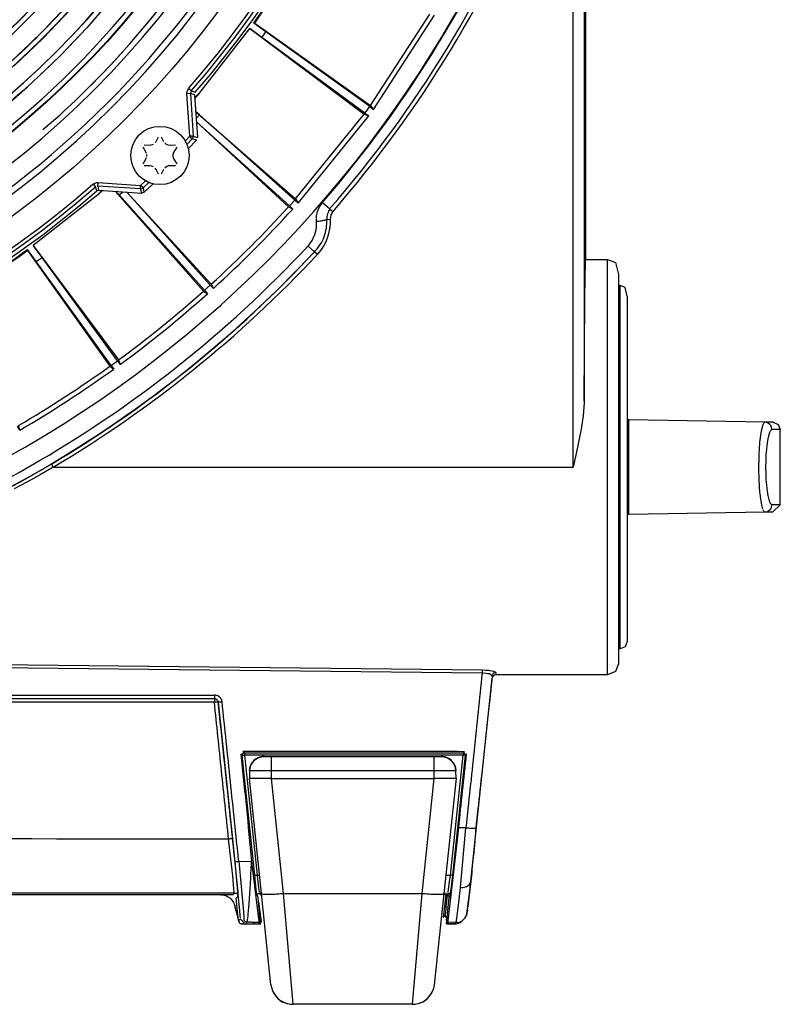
# Model space of a CAD drawing. Header units: millimetres. Extents: x -1049 to -568, y -149 to 570.
# Tile 26 of 44: x -708 to -604, y -149 to -14. Entities that reach past the tile are written whole.
import ezdxf

# ---------------------------------------------------------------- set-up
doc = ezdxf.new("R2010")
doc.units = ezdxf.units.MM

# ---------------------------------------------------------------- blocks, each defined once
blk = doc.blocks.new('Rueckteil__1', base_point=(-945.24, -137.84))
at = {"color": 7, "linetype": 'Continuous'}
for p, q in [((-680.59, -133.97), (-680.11, -134.03)), ((-680.11, -134.03), (-679.82, -134.12)), ((-679.82, -134.12), (-679.65, -134.2)), ((-679.65, -134.2), (-679.36, -134.39)), ((-679.36, -134.39), (-679.17, -134.56)), ((-679.17, -134.56), (-678.82, -135.03)), ((-678.82, -135.03), (-678.74, -135.21)), ((-675.39, -134.92), (-675.04, -137.66)), ((-649.71, -133.98), (-650.06, -137.07)), ((-646.7, -136.06), (-646.53, -134.46)), ((-678.74, -135.21), (-678.65, -135.47)), ((-678.16, -137.37), (-678.65, -135.47)), ((-646.7, -136.06), (-646.8, -136.47)), ((-675.09, -137.84), (-675.04, -137.66)), ((-649.71, -137.41), (-649.56, -137.41))]:
    blk.add_line(p, q, dxfattribs=at)
at = {"color": 1, "linetype": 'Continuous'}
for p, q in [((-649.63, -135.61), (-649.46, -134)), ((-649.74, -136.61), (-649.66, -135.94)), ((-649.66, -135.94), (-649.63, -135.61)), ((-649.63, -135.61), (-649.33, -135.64)), ((-650.06, -137.07), (-649.76, -136.81)), ((-649.76, -136.81), (-649.74, -136.61)), ((-649.47, -137.14), (-649.71, -137.41))]:
    blk.add_line(p, q, dxfattribs=at)
blk.add_spline([(-649.76, -136.81), (-649.76, -136.82), (-649.74, -136.92), (-649.7, -137.02), (-649.59, -137.08), (-649.48, -137.13), (-649.47, -137.14)], degree=3, dxfattribs=at)
blk = doc.blocks.new('Rueckteil-kpl___2', base_point=(-945.24, -137.84))
blk.add_blockref('Rueckteil__1', (-945.24, -137.84))
blk = doc.blocks.new('Blechschraube_ISO14585-ST4_2x16_2__3', base_point=(-692.94, -36.52))
at = {"color": 7, "linetype": 'Continuous'}
for p, q in [((-690.14, -31.08), (-689.84, -30.97)), ((-689.58, -30.76), (-689.46, -30.58)), ((-689.46, -30.58), (-689.12, -29.95)), ((-688.77, -29.95), (-688.43, -30.58)), ((-688.27, -30.8), (-688.09, -30.95)), ((-688.09, -30.95), (-687.83, -31.06)), ((-687.83, -31.06), (-687.55, -31.11)), ((-690.82, -32.1), (-691.25, -31.39)), ((-691.08, -31.08), (-690.34, -31.11)), ((-690.77, -32.25), (-690.82, -32.1)), ((-690.73, -32.52), (-690.74, -32.38)), ((-690.34, -31.11), (-690.14, -31.08)), ((-687.55, -31.11), (-686.81, -31.08)), ((-687.12, -32.25), (-687.15, -32.38)), ((-687.15, -32.38), (-687.15, -32.66)), ((-687.07, -32.1), (-687.12, -32.25)), ((-686.63, -31.39), (-687.07, -32.1)), ((-691.25, -33.65), (-690.88, -33.04)), ((-690.88, -33.04), (-690.77, -32.79)), ((-690.74, -32.66), (-690.73, -32.52)), ((-687.15, -32.66), (-687.12, -32.79)), ((-687.12, -32.79), (-687.01, -33.04)), ((-687.01, -33.04), (-686.63, -33.65)), ((-690.34, -33.93), (-691.08, -33.96)), ((-690.06, -33.97), (-690.34, -33.93)), ((-689.84, -34.07), (-690.06, -33.97)), ((-689.46, -34.46), (-689.58, -34.28)), ((-689.12, -35.09), (-689.46, -34.46)), ((-688.43, -34.46), (-688.77, -35.09)), ((-687.98, -34.03), (-688.27, -34.24)), ((-687.79, -33.96), (-687.98, -34.03)), ((-687.55, -33.93), (-687.79, -33.96)), ((-686.81, -33.96), (-687.55, -33.93))]:
    blk.add_line(p, q, dxfattribs=at)
blk.add_circle((-688.94, -32.52), 4, dxfattribs=at)
blk = doc.blocks.new('Stufenlinse__6', base_point=(-924.48, -70.98))
at = {"color": 1, "linetype": 'Continuous'}
for p, q in [((-701.22, -12.51), (-705, -16.47)), ((-697.33, -13.17), (-698.09, -14.02)), ((-698.09, -14.02), (-698.98, -15)), ((-699.87, -15.97), (-700.78, -16.94)), ((-698.98, -15), (-699.87, -15.97)), ((-705, -16.47), (-708.96, -20.24)), ((-700.78, -16.94), (-701.7, -17.89)), ((-702.64, -18.83), (-703.58, -19.76)), ((-701.7, -17.89), (-702.64, -18.83)), ((-703.58, -19.76), (-704.59, -20.74)), ((-705.49, -21.59), (-706.46, -22.49)), ((-704.59, -20.74), (-705.49, -21.59)), ((-706.46, -22.49), (-707.82, -23.71)), ((-707.82, -23.71), (-709.06, -24.8)), ((-685.24, -23.86), (-685.12, -23.5)), ((-685.24, -24.06), (-685.24, -23.86)), ((-684.75, -24.02), (-685.24, -24.06)), ((-684.85, -29.88), (-685.24, -24.06)), ((-685.12, -23.5), (-685, -23.34)), ((-684.63, -23.67), (-685, -23.34)), ((-684.63, -23.67), (-684.75, -24.02)), ((-684.75, -24.02), (-684.35, -29.85)), ((-684.19, -24.21), (-684.75, -24.02)), ((-684.63, -23.67), (-684.08, -23.85)), ((-705.02, -28.97), (-702.63, -26.93)), ((-685.47, -30.55), (-684.85, -29.88)), ((-684.49, -30.22), (-685.24, -31.02)), ((-684.35, -29.85), (-684.85, -29.88)), ((-684.49, -30.22), (-684.85, -29.88)), ((-683.93, -30.42), (-684.49, -30.22)), ((-684.35, -29.85), (-683.79, -30.05)), ((-698.12, -36.46), (-697.96, -36.35)), ((-698.12, -36.46), (-697.8, -36.83)), ((-697.96, -36.35), (-697.6, -36.22)), ((-697.6, -36.22), (-697.41, -36.22)), ((-697.44, -36.71), (-697.41, -36.22)), ((-697.41, -36.22), (-691.58, -36.62)), ((-691.58, -36.62), (-690.91, -35.99)), ((-690.35, -36.13), (-691.25, -36.98)), ((-697.61, -37.39), (-697.8, -36.83)), ((-697.44, -36.71), (-697.35, -37.27)), ((-691.62, -37.11), (-697.44, -36.71)), ((-691.62, -37.11), (-691.58, -36.62)), ((-691.42, -37.67), (-691.62, -37.11)), ((-691.25, -36.98), (-691.58, -36.62)), ((-691.25, -36.98), (-691.13, -37.6))]:
    blk.add_line(p, q, dxfattribs=at)
at = {"color": 7, "linetype": 'Continuous'}
for p, q in [((-684.19, -24.21), (-683.79, -30.05)), ((-683.93, -30.42), (-685.06, -31.62)), ((-691.13, -37.6), (-689.85, -36.41)), ((-697.35, -37.27), (-697.61, -37.39)), ((-697.35, -37.27), (-691.42, -37.67)), ((-691.13, -37.6), (-691.42, -37.67))]:
    blk.add_line(p, q, dxfattribs=at)
blk.add_circle((-787.48, 66.02), 132.47, dxfattribs=at)
at = {"color": 1, "linetype": 'Continuous'}
for radius in [123.33, 123.26, 116.58, 113.3, 113.3, 112.63, 112.6, 109.9, 109.32, 109.29, 106.62, 106.56, 105.98, 102.66, 96.6, 96.54, 93.26, 93.2, 89.92, 86.58, 86.52, 83.18]:
    blk.add_circle((-787.48, 66.02), radius, dxfattribs=at)
for centre, radius, start, end in [((-787.48, 66.02), 130.01, 315, 135), ((-787.48, 66.02), 130.01, 315, 135), ((-787.48, 66.02), 129.16, 45, 225), ((-787.48, 66.02), 129.16, 45, 225), ((-787.48, 66.02), 126.6, 315, 135), ((-787.48, 66.02), 126.6, 315, 135), ((-787.46, 65.99), 119.95, 315, 135), ((-787.48, 66.02), 119.23, 315, 135), ((-787.48, 66.02), 125.85, 315, 68.4783), ((-787.48, 66.02), 115.91, 253.209, 128.2836), ((-787.48, 66.02), 99.35, 266.4286, 70.7143), ((-787.48, 66.02), 92.76, 227.9032, 152.7049), ((-787.48, 66.02), 92.73, 270.7377, 83.3607), ((-787.48, 66.02), 130.01, 135, 315), ((-787.48, 66.02), 130.01, 135, 315), ((-787.48, 66.02), 129.16, 225, 45), ((-787.48, 66.02), 129.16, 225, 45), ((-787.48, 66.02), 126.6, 135, 315), ((-787.48, 66.02), 126.6, 135, 315), ((-787.48, 66.02), 135.96, 318.9116, 41.0884), ((-787.48, 66.02), 136.46, 318.9116, 41.0884), ((-787.48, 66.02), 122.57, 225, 45), ((-787.48, 66.02), 122.57, 225, 45), ((-787.46, 65.99), 119.95, 135, 315), ((-787.48, 66.02), 119.23, 135, 315), ((-787.48, 66.04), 119.24, 314.9922, 44.9922), ((-787.48, 66.02), 83.18, 225, 183.8135), ((-787.48, 66.02), 99.38, 135, 33.75), ((-787.48, 66.02), 82.82, 225, 45), ((-787.48, 66.02), 82.82, 225, 45), ((-787.47, 66.05), 125.87, 314.9869, 14.1298), ((-787.48, 66.02), 86.13, 267, 339), ((-787.48, 66.02), 115.95, 315, 319.0299), ((-787.48, 66.02), 115.95, 312.3134, 315), ((-787.5, 66.02), 119.24, 225.0078, 315.0078), ((-787.48, 66.02), 125.85, 312.3914, 315), ((-787.48, 66.02), 125.85, 312.3914, 315), ((-787.48, 66.02), 135.96, 228.9116, 311.0884), ((-787.48, 66.02), 136.46, 228.9116, 311.0884)]:
    blk.add_arc(centre, radius, start, end, dxfattribs=at)
at = {"color": 7, "linetype": 'Continuous'}
for start, end in [(319.0057, 40.9943), (229.0057, 310.9943)]:
    blk.add_arc((-787.48, 66.02), 137, start, end, dxfattribs=at)
at = {"color": 1, "linetype": 'Continuous'}
for points in [[(-684.49, -30.22), (-684.48, -30.2), (-684.42, -30.1), (-684.36, -29.93), (-684.35, -29.85)], [(-691.62, -37.11), (-691.53, -37.1), (-691.36, -37.04), (-691.26, -36.99), (-691.25, -36.98)]]:
    blk.add_spline(points, degree=3, dxfattribs=at)
blk = doc.blocks.new('Kalibbriereinheit__7', base_point=(-924.48, -70.98))
blk.add_blockref('Stufenlinse__6', (-924.48, -70.98))
blk = doc.blocks.new('Elektronikeinheit_kpl___8', base_point=(-924.48, -70.98))
blk.add_blockref('Kalibbriereinheit__7', (-924.48, -70.98))
blk = doc.blocks.new('Fuss_1__12', base_point=(-676.66, -148.98))
at = {"color": 7, "linetype": 'Continuous'}
for p, q in [((-676.26, -115.81), (-676.49, -116.22)), ((-676.49, -116.22), (-676.26, -115.81)), ((-676.26, -115.81), (-675.78, -115.33)), ((-675.78, -115.33), (-676.08, -115.59)), ((-675.78, -115.33), (-675.4, -115.13)), ((-675.27, -115.08), (-675.55, -115.2)), ((-675.27, -115.08), (-675.55, -115.2)), ((-675.4, -115.13), (-675.01, -115.02)), ((-675.01, -115.02), (-675.27, -115.08)), ((-674.65, -114.98), (-675.01, -115.02)), ((-675.01, -115.02), (-674.65, -114.98)), ((-674.65, -114.98), (-673.68, -114.98)), ((-673.68, -114.98), (-651.28, -114.98)), ((-651.28, -114.98), (-650.31, -114.98)), ((-650.31, -114.98), (-649.97, -115.01)), ((-650.31, -114.98), (-649.97, -115.01)), ((-649.97, -115.01), (-649.58, -115.12)), ((-649.97, -115.01), (-649.58, -115.12)), ((-649.4, -115.2), (-649.58, -115.12)), ((-649.58, -115.12), (-649.4, -115.2)), ((-649.58, -115.12), (-649.18, -115.33)), ((-649.18, -115.33), (-648.88, -115.59)), ((-649.18, -115.33), (-648.69, -115.81)), ((-648.69, -115.81), (-648.46, -116.22)), ((-648.69, -115.81), (-648.46, -116.22)), ((-676.65, -116.95), (-676.66, -117.98)), ((-676.61, -116.59), (-676.65, -116.95)), ((-676.65, -116.95), (-676.61, -116.59)), ((-676.61, -116.59), (-676.49, -116.22)), ((-676.57, -116.44), (-676.61, -116.59)), ((-648.46, -116.22), (-648.36, -116.56)), ((-648.36, -116.56), (-648.31, -116.95)), ((-648.36, -116.56), (-648.31, -116.95)), ((-648.29, -117.98), (-648.31, -116.95)), ((-675.01, -133.76), (-676.66, -117.98)), ((-673.68, -117.98), (-651.28, -117.98)), ((-648.29, -117.98), (-649.95, -133.76)), ((-673.69, -146.3), (-675.01, -133.76)), ((-649.95, -133.76), (-651.27, -146.3)), ((-673.43, -147.24), (-673.23, -147.6)), ((-673.43, -147.24), (-673.32, -147.45)), ((-651.73, -147.6), (-651.53, -147.24)), ((-673.23, -147.6), (-673.03, -147.88)), ((-673.03, -147.88), (-672.43, -148.44)), ((-672.43, -148.44), (-672.05, -148.67)), ((-652.91, -148.67), (-652.56, -148.46)), ((-652.56, -148.46), (-652.21, -148.18)), ((-652.21, -148.18), (-651.97, -147.92)), ((-651.97, -147.92), (-651.73, -147.6)), ((-672.05, -148.67), (-671.74, -148.8)), ((-654.25, -148.98), (-670.7, -148.98)), ((-653.21, -148.8), (-652.91, -148.67))]:
    blk.add_line(p, q, dxfattribs=at)
at = {"color": 1, "linetype": 'Continuous'}
for p, q in [((-673.68, -116.95), (-676.65, -116.95)), ((-673.68, -116.95), (-673.68, -117.98)), ((-651.28, -116.95), (-673.68, -116.95)), ((-648.31, -116.95), (-651.28, -116.95)), ((-651.28, -117.98), (-651.28, -116.95)), ((-676.44, -117.98), (-676.66, -117.98)), ((-675.79, -117.98), (-676.44, -117.98)), ((-674.82, -117.98), (-675.79, -117.98)), ((-673.68, -117.98), (-674.82, -117.98)), ((-673.68, -117.98), (-672.02, -133.76)), ((-652.94, -133.76), (-651.28, -117.98)), ((-650.14, -117.98), (-651.28, -117.98)), ((-649.17, -117.98), (-650.14, -117.98)), ((-648.52, -117.98), (-649.17, -117.98)), ((-648.29, -117.98), (-648.52, -117.98)), ((-672.02, -133.76), (-670.7, -148.98)), ((-672.02, -133.76), (-652.94, -133.76)), ((-654.25, -148.98), (-652.94, -133.76))]:
    blk.add_line(p, q, dxfattribs=at)
at = {"color": 7, "linetype": 'Continuous'}
for centre, radius, start, end in [((-674.65, -116.98), 2, 90, 179), ((-674.65, -116.98), 2, 144.005, 179.0524), ((-674.65, -116.98), 2, 124.4893, 135.7772), ((-674.65, -116.99), 2, 89.8937, 116.8471), ((-650.31, -116.99), 2, 63.1529, 90.1064), ((-650.31, -116.98), 2, 1, 90), ((-650.31, -116.98), 2, 44.2228, 55.5107), ((-650.31, -116.98), 2, 0.9474, 35.9947), ((-670.7, -145.98), 3, 186.0004, 204.8506), ((-670.7, -145.98), 3, 204.8498, 249.7154), ((-654.25, -145.98), 3, 290.2846, 335.1502), ((-654.25, -145.98), 3, 335.1495, 353.9997), ((-670.7, -145.98), 3, 249.7161, 270.0004), ((-654.25, -145.98), 3, 269.9996, 290.2839)]:
    blk.add_arc(centre, radius, start, end, dxfattribs=at)
at = {"color": 1, "linetype": 'Continuous'}
for points in [[(-673.68, -114.98), (-673.68, -115.01), (-673.68, -115.2), (-673.68, -115.55), (-673.68, -115.96), (-673.68, -116.44), (-673.68, -116.95)], [(-651.28, -116.95), (-651.28, -116.44), (-651.28, -115.96), (-651.28, -115.55), (-651.28, -115.2), (-651.28, -115.01), (-651.28, -114.98)], [(-675.01, -133.76), (-674.9, -133.81), (-674.6, -133.87), (-674.12, -133.89), (-673.5, -133.87), (-672.79, -133.83), (-672.02, -133.76)], [(-652.94, -133.76), (-652.17, -133.83), (-651.45, -133.87), (-650.84, -133.89), (-650.36, -133.87), (-650.06, -133.81), (-649.95, -133.76)]]:
    blk.add_spline(points, degree=3, dxfattribs=at)
blk = doc.blocks.new('Fuss_2__13', base_point=(-673.63, -148.98))
at = {"color": 7, "linetype": 'Continuous'}
for p, q in [((-651.5, -147.18), (-651.43, -147)), ((-672.08, -148.65), (-672.25, -148.55)), ((-652.64, -148.51), (-652.25, -148.21)), ((-651.64, -147.45), (-651.56, -147.31)), ((-671.89, -148.74), (-672.08, -148.65)), ((-653.25, -148.81), (-653.07, -148.74))]:
    blk.add_line(p, q, dxfattribs=at)
for centre, start, end in [((-670.7, -145.98), 192.901, 195.654), ((-654.25, -145.98), 336.5234, 340.204), ((-670.7, -145.98), 256.202, 263.101), ((-654.25, -145.98), 270.002, 276.901)]:
    blk.add_arc(centre, 3, start, end, dxfattribs=at)
at = {"color": 1, "linetype": 'Continuous'}
for centre, start, end in [((-670.7, -145.98), 206.3056, 211.3058), ((-670.7, -145.98), 238.9507, 246.8011), ((-654.25, -145.98), 302.5994, 312.0001), ((-654.25, -145.98), 330.8033, 333.6981), ((-654.25, -145.98), 289.5618, 293.1951)]:
    blk.add_arc(centre, 3, start, end, dxfattribs=at)
blk = doc.blocks.new('Frontteil__14', base_point=(-954.1, -137.98))
at = {"color": 7, "linetype": 'Continuous'}
for p, q in [((-630.48, -46.78), (-630.48, 12.38)), ((-630.53, -47.41), (-630.5, -46.93)), ((-630.5, -46.93), (-630.48, -46.78)), ((-630.48, -46.78), (-627.48, -46.78)), ((-627.48, -46.78), (-626.42, -47.22)), ((-626.42, -47.22), (-625.98, -48.87)), ((-630.58, -49.19), (-630.53, -47.41)), ((-630.62, -52.14), (-630.58, -49.19)), ((-625.98, -48.87), (-625.98, -72.46)), ((-630.71, -66.2), (-630.62, -52.14)), ((-630.72, -66.48), (-630.85, -68.24)), ((-630.71, -66.2), (-630.72, -66.48)), ((-630.85, -68.24), (-631.16, -70.35)), ((-631.23, -70.72), (-631.55, -72.31)), ((-631.16, -70.35), (-631.23, -70.72)), ((-631.65, -72.78), (-632.21, -75.28)), ((-631.55, -72.31), (-631.65, -72.78)), ((-625.98, -72.46), (-625.98, -102.28)), ((-625.98, -102.28), (-626.42, -103.34)), ((-627.48, -103.78), (-642.84, -103.76)), ((-626.42, -103.34), (-627.48, -103.78)), ((-646.26, -132.11), (-643.33, -104.23)), ((-648.32, -128.43), (-647.92, -124.76)), ((-676.37, -129.38), (-675.54, -136.14)), ((-649.12, -135.56), (-648.32, -128.43)), ((-646.26, -132.11), (-646.63, -135.21)), ((-678.95, -133.98), (-896.01, -133.98)), ((-678.13, -137.54), (-678.45, -134.43)), ((-675.4, -134.81), (-675.45, -134.32)), ((-675.14, -137.98), (-675.4, -134.81)), ((-674.98, -133.98), (-675.15, -133.98)), ((-649.53, -133.98), (-649.98, -133.98)), ((-649.62, -137.94), (-649.24, -134.32)), ((-675.54, -136.14), (-675.4, -137.25)), ((-649.32, -137.18), (-649.12, -135.56)), ((-646.79, -136.42), (-646.87, -136.78)), ((-646.75, -136.23), (-646.79, -136.42)), ((-646.63, -135.21), (-646.74, -136.09)), ((-675.33, -137.75), (-676.03, -137.75)), ((-675.4, -137.25), (-675.33, -137.75)), ((-675.14, -137.98), (-675.33, -137.75)), ((-649.62, -137.94), (-649.42, -137.76)), ((-649.42, -137.76), (-649.37, -137.53)), ((-649.37, -137.53), (-649.32, -137.18)), ((-647.5, -137.57), (-647.28, -137.37)), ((-647.5, -137.57), (-647.28, -137.37)), ((-647.03, -137.1), (-647.28, -137.37)), ((-646.95, -136.93), (-647.03, -137.1)), ((-677.04, -137.98), (-677.63, -137.98)), ((-676.1, -137.98), (-677.04, -137.98)), ((-675.14, -137.98), (-676.1, -137.98)), ((-648.51, -137.96), (-649.62, -137.94))]:
    blk.add_line(p, q, dxfattribs=at)
at = {"color": 1, "linetype": 'Continuous'}
for p, q in [((-632.21, -75.28), (-632.21, 12.02)), ((-630.71, 12.12), (-630.71, -66.2)), ((-667.04, -39.56), (-666.64, -39)), ((-665.65, -39.86), (-666.64, -39)), ((-667.45, -40.86), (-667.31, -40.19)), ((-667.31, -40.19), (-667.04, -39.56)), ((-665.65, -39.86), (-665.18, -40.19)), ((-667.45, -41.55), (-667.45, -40.86)), ((-667.44, -42.11), (-667.45, -41.55)), ((-666.04, -41.28), (-665.54, -41.25)), ((-667.67, -43.38), (-667.46, -42.47)), ((-667.46, -42.47), (-667.44, -42.11)), ((-668.6, -44.94), (-668.05, -44.2)), ((-668.05, -44.2), (-667.67, -43.38)), ((-667.73, -45.75), (-668.6, -44.94)), ((-667.73, -45.75), (-667.28, -46.04)), ((-627.48, -72.31), (-627.48, -46.78)), ((-627.48, -103.78), (-627.48, -72.31)), ((-706.25, -76.26), (-704.43, -75.21)), ((-703.57, -75.28), (-705.39, -76.33)), ((-704.43, -75.21), (-703.83, -74.85)), ((-703.83, -74.85), (-703.57, -75.28)), ((-703.57, -75.28), (-632.21, -75.28)), ((-708.07, -77.29), (-706.25, -76.26)), ((-705.39, -76.33), (-707.22, -77.35)), ((-709.29, -77.96), (-708.07, -77.29)), ((-707.22, -77.35), (-708.92, -78.27)), ((-644.72, -103.56), (-727.48, -102.65)), ((-718.29, -102.28), (-644.69, -103.1)), ((-644.17, -103.58), (-644.72, -103.56)), ((-644.69, -103.1), (-644.14, -103.12)), ((-643.92, -103.62), (-644.17, -103.58)), ((-644.14, -103.12), (-643.97, -103.14)), ((-643.97, -103.14), (-643.8, -103.16)), ((-643.71, -103.66), (-643.92, -103.62)), ((-643.8, -103.16), (-643.64, -103.18)), ((-643.55, -103.72), (-643.71, -103.66)), ((-643.64, -103.18), (-643.14, -103.29)), ((-643.33, -103.91), (-643.55, -103.72)), ((-643.14, -103.29), (-642.97, -103.35)), ((-642.84, -103.47), (-642.84, -103.6)), ((-642.84, -103.6), (-642.84, -103.76)), ((-681.46, -107.54), (-751.86, -107.54)), ((-751.85, -107.07), (-681.42, -107.04)), ((-681.42, -107.04), (-681.28, -107.09)), ((-680.98, -107.36), (-680.94, -107.52)), ((-680.94, -107.52), (-678.98, -126.29)), ((-677.64, -114.81), (-677.84, -114.64)), ((-677.64, -114.81), (-677.34, -114.78)), ((-675.91, -131.28), (-677.64, -114.81)), ((-677.54, -114.3), (-677.34, -114.48)), ((-677.34, -114.48), (-677.34, -114.78)), ((-677.34, -114.48), (-647.33, -114.48)), ((-677.34, -114.78), (-675.61, -131.25)), ((-647.33, -114.78), (-677.34, -114.78)), ((-649.07, -131.25), (-647.33, -114.78)), ((-647.03, -114.81), (-648.77, -131.28)), ((-647.33, -114.48), (-647.15, -114.32)), ((-647.33, -114.48), (-647.33, -114.78)), ((-647.03, -114.81), (-647.33, -114.78)), ((-646.85, -114.65), (-647.03, -114.81)), ((-647.7, -132.96), (-646.93, -124.76)), ((-678.95, -131.34), (-679.5, -126.31)), ((-678.98, -126.29), (-678.42, -131.87)), ((-678.26, -133.56), (-678.63, -129.38)), ((-678.12, -129.36), (-676.37, -129.38)), ((-678.12, -129.36), (-677.47, -136.29)), ((-678.77, -133.15), (-678.95, -131.34)), ((-678.42, -131.87), (-678.26, -133.56)), ((-675.91, -131.28), (-675.61, -131.25)), ((-675.8, -132.33), (-675.91, -131.28)), ((-675.66, -133.61), (-675.8, -132.33)), ((-675.61, -131.25), (-675.4, -133)), ((-675.61, -131.25), (-675.27, -131.25)), ((-649.69, -131.25), (-649.07, -131.25)), ((-649.36, -133.54), (-649.19, -132.2)), ((-649.19, -132.2), (-649.07, -131.25)), ((-648.77, -131.28), (-649.07, -131.25)), ((-648.77, -131.28), (-648.99, -133.24)), ((-678.95, -133.98), (-678.72, -133.73)), ((-678.73, -133.58), (-678.77, -133.15)), ((-677.96, -136.09), (-678.26, -133.56)), ((-678.26, -133.56), (-678.25, -133.78)), ((-675.61, -133.96), (-675.66, -133.61)), ((-675.4, -133), (-675.33, -133.55)), ((-648.99, -133.24), (-649.15, -133.87)), ((-647.87, -134.61), (-647.7, -132.96)), ((-678.23, -134.18), (-678.45, -134.43)), ((-678.25, -133.78), (-678.23, -134.02)), ((-675.45, -134.32), (-675.61, -133.96)), ((-675.3, -133.75), (-675.15, -133.98)), ((-675.01, -133.75), (-675.3, -133.75)), ((-649.28, -133.76), (-649.95, -133.75)), ((-649.53, -133.98), (-649.28, -133.76)), ((-649.09, -134.08), (-649.24, -134.32)), ((-648.09, -136.46), (-647.87, -134.61)), ((-677.9, -136.86), (-677.96, -136.09)), ((-677.47, -136.29), (-677.41, -137.06)), ((-678.13, -137.54), (-677.88, -137.26)), ((-677.88, -137.1), (-677.9, -136.86)), ((-677.38, -137.71), (-677.63, -137.98)), ((-677.41, -137.06), (-677.4, -137.29)), ((-677.4, -137.29), (-677.38, -137.54)), ((-677.21, -137.71), (-677.38, -137.71)), ((-677.04, -137.71), (-677.21, -137.71)), ((-677.04, -137.71), (-677.04, -137.98)), ((-676.03, -137.75), (-676.1, -137.98)), ((-648.26, -137.7), (-649.42, -137.76)), ((-648.51, -137.96), (-648.26, -137.7)), ((-648.26, -137.7), (-648.23, -137.54)), ((-648.23, -137.54), (-648.17, -137.12)), ((-648.17, -137.12), (-648.09, -136.46)), ((-649.62, -137.94), (-648.51, -137.96))]:
    blk.add_line(p, q, dxfattribs=at)
for centre, radius, start, end in [((-787.48, 66.02), 160.09, 319.007, 338.4102), ((-787.36, 66.21), 161.44, 318.9289, 338.3159), ((-787.36, 66.21), 161.44, 318.9289, 338.3159), ((-787.48, 66.02), 161.98, 319.0301, 338.394), ((-664.05, -41.17), 1.5, 138.9655, 183.1947), ((-672.03, -41.61), 6.5, 317.0027, 3.1328), ((-787.48, 66.02), 163.8, 282.0896, 316.9748), ((-787.48, 66.02), 162.61, 282.5316, 316.9748), ((-787.57, 65.94), 163.82, 300.7436, 317.0163), ((-787.48, 66.02), 164.33, 300.7021, 317.0082)]:
    blk.add_arc(centre, radius, start, end, dxfattribs=at)
at = {"color": 7, "linetype": 'Continuous'}
for centre, radius, start, end in [((-642.82, -104.28), 0.512, 92.2165, 175.1214), ((-649.53, -134.28), 0.3, 353.9672, 89.9952), ((-677.63, -137.49), 0.502, 185.2186, 213.2989)]:
    blk.add_arc(centre, radius, start, end, dxfattribs=at)
at = {"color": 1, "linetype": 'Continuous'}
for points in [[(-665.65, -39.86), (-665.79, -40.17), (-665.93, -40.52), (-666.02, -40.9), (-666.04, -41.28)], [(-665.65, -39.86), (-665.79, -40.17), (-665.93, -40.52), (-666.02, -40.9), (-666.04, -41.28)], [(-667.73, -45.75), (-666.92, -44.75), (-666.39, -43.66), (-666.09, -42.49), (-666.04, -41.28)], [(-667.73, -45.75), (-666.92, -44.75), (-666.39, -43.66), (-666.09, -42.49), (-666.04, -41.28)], [(-667.45, -41.55), (-667.11, -41.51), (-666.79, -41.48), (-666.52, -41.43), (-666.31, -41.38), (-666.13, -41.32), (-666.04, -41.28)], [(-644.72, -103.56), (-645.82, -114.16), (-646.93, -124.76)], [(-643.33, -103.91), (-644.44, -114.36), (-645.59, -124.83)], [(-644.69, -103.1), (-644.69, -103.12), (-644.7, -103.22), (-644.71, -103.44), (-644.72, -103.56)], [(-642.84, -103.47), (-642.93, -103.48), (-643.07, -103.52), (-643.14, -103.57), (-643.22, -103.66), (-643.29, -103.76), (-643.33, -103.91)], [(-643.33, -103.91), (-643.33, -104.07), (-643.33, -104.23)], [(-752.33, -106.58), (-716.85, -106.58), (-681.4, -106.58)], [(-681.42, -107.04), (-681.41, -106.95), (-681.4, -106.81), (-681.4, -106.67), (-681.4, -106.58)], [(-680.4, -107.47), (-680.46, -107.23), (-680.57, -107.02), (-680.67, -106.88), (-680.87, -106.75), (-681.15, -106.61), (-681.4, -106.58)], [(-751.01, -107.04), (-716.21, -107.04), (-681.42, -107.04)], [(-681.42, -107.04), (-681.42, -107.05), (-681.43, -107.11), (-681.45, -107.18), (-681.46, -107.27), (-681.46, -107.44), (-681.46, -107.54)], [(-680.94, -107.52), (-681.04, -107.51), (-681.21, -107.52), (-681.36, -107.53), (-681.46, -107.54)], [(-679.5, -126.31), (-680.48, -116.92), (-681.46, -107.54)], [(-680.94, -107.52), (-680.97, -107.43), (-681.03, -107.29), (-681.08, -107.22), (-681.17, -107.16), (-681.33, -107.07), (-681.42, -107.04)], [(-680.94, -107.52), (-680.93, -107.52), (-680.87, -107.51), (-680.8, -107.5), (-680.69, -107.5), (-680.5, -107.48), (-680.4, -107.47)], [(-678.63, -129.38), (-679.78, -118.44), (-680.94, -107.52)], [(-678.12, -129.36), (-679.26, -118.42), (-680.4, -107.47)], [(-677.34, -114.48), (-677.36, -114.49), (-677.45, -114.52), (-677.54, -114.57), (-677.6, -114.68), (-677.64, -114.8), (-677.64, -114.81)], [(-647.03, -114.81), (-647.04, -114.8), (-647.06, -114.71), (-647.1, -114.61), (-647.21, -114.54), (-647.32, -114.49), (-647.33, -114.48)], [(-646.93, -124.76), (-647.43, -124.76), (-647.92, -124.76)], [(-646.93, -124.76), (-646.57, -124.79), (-646.23, -124.82), (-645.94, -124.83), (-645.71, -124.83), (-645.61, -124.83), (-645.59, -124.83)], [(-645.59, -124.83), (-645.73, -126.8), (-645.92, -128.72), (-646.1, -130.51), (-646.26, -132.11)], [(-679.5, -126.31), (-787.48, -126.29), (-895.46, -126.31)], [(-678.98, -126.29), (-679.08, -126.29), (-679.24, -126.28), (-679.4, -126.3), (-679.5, -126.31)], [(-678.63, -129.38), (-678.53, -129.38), (-678.37, -129.39), (-678.21, -129.37), (-678.12, -129.36)], [(-677.04, -137.71), (-676.97, -137.55), (-676.87, -137.07), (-676.78, -136.31), (-676.69, -135.29), (-676.6, -134.03), (-676.51, -132.6), (-676.44, -131.03), (-676.37, -129.38)], [(-647.7, -132.96), (-647.34, -132.94), (-647, -132.87), (-646.72, -132.74), (-646.49, -132.57), (-646.33, -132.36), (-646.26, -132.11)], [(-678.72, -133.73), (-787.48, -133.71), (-896.23, -133.73)], [(-678.23, -134.18), (-678.23, -134.02), (-678.24, -133.9), (-678.34, -133.81), (-678.49, -133.79), (-678.63, -133.75), (-678.72, -133.73)], [(-675.3, -133.75), (-675.31, -133.75), (-675.4, -133.79), (-675.54, -133.89), (-675.61, -133.96)], [(-649.09, -134.08), (-649.1, -134.07), (-649.12, -133.97), (-649.15, -133.87), (-649.21, -133.81), (-649.27, -133.77), (-649.28, -133.76)], [(-678.13, -137.54), (-678.12, -137.55), (-678.09, -137.65), (-678.05, -137.75), (-678.05, -137.77)], [(-677.88, -137.26), (-677.85, -137.35), (-677.74, -137.45), (-677.64, -137.49), (-677.59, -137.59), (-677.53, -137.68), (-677.38, -137.71)], [(-676.03, -137.75), (-676.56, -137.73), (-677.04, -137.71)], [(-648.26, -137.7), (-647.9, -137.74), (-647.5, -137.57)]]:
    blk.add_spline(points, degree=3, dxfattribs=at)
at = {"color": 7, "linetype": 'Continuous'}
for points in [[(-677.84, -114.64), (-677.07, -122.01), (-676.37, -129.38)], [(-647.15, -114.32), (-662.34, -114.31), (-677.54, -114.3)], [(-647.92, -124.76), (-647.39, -119.7), (-646.85, -114.65)], [(-646.79, -136.42), (-646.77, -136.28), (-646.71, -135.89), (-646.63, -135.27), (-646.53, -134.42), (-646.4, -133.36), (-646.26, -132.11)], [(-647.28, -137.37), (-647.1, -137.17), (-646.95, -136.94), (-646.85, -136.69), (-646.79, -136.42)], [(-678.05, -137.77), (-677.92, -137.89), (-677.77, -137.94), (-677.65, -137.98), (-677.63, -137.98)], [(-648.51, -137.96), (-648.23, -137.93), (-647.97, -137.86), (-647.72, -137.74), (-647.5, -137.57)]]:
    blk.add_spline(points, degree=3, dxfattribs=at)
blk = doc.blocks.new('Fokusknopf__19', base_point=(-625.98, -100.23))
at = {"color": 7, "linetype": 'Continuous'}
for p, q in [((-625.98, -50.34), (-625.76, -50.35)), ((-625.07, -50.64), (-625.76, -50.35)), ((-624.78, -51.81), (-625.07, -50.64)), ((-624.78, -51.81), (-624.78, -70.61)), ((-605.91, -69.11), (-624.58, -68.79)), ((-605.55, -69.19), (-605.91, -69.11)), ((-604.76, -69.13), (-605.91, -69.11)), ((-604.76, -69.13), (-604.07, -69.43)), ((-604.07, -69.43), (-603.78, -70.13)), ((-603.78, -80.43), (-603.78, -70.13)), ((-624.78, -70.61), (-624.78, -74.73)), ((-624.78, -74.73), (-624.78, -75.42)), ((-624.78, -74.73), (-624.78, -75.28)), ((-624.78, -75.28), (-624.78, -75.42)), ((-624.78, -75.42), (-624.78, -79.95)), ((-624.78, -79.95), (-624.78, -99.22)), ((-604.83, -81.44), (-603.78, -80.43)), ((-605.91, -81.45), (-624.58, -81.78)), ((-605.91, -81.45), (-605.64, -81.41)), ((-604.83, -81.44), (-605.91, -81.45)), ((-625.07, -99.93), (-625.76, -100.22)), ((-624.78, -99.22), (-625.07, -99.93)), ((-625.76, -100.22), (-625.98, -100.23))]:
    blk.add_line(p, q, dxfattribs=at)
at = {"color": 1, "linetype": 'Continuous'}
for p, q in [((-625.76, -100.22), (-625.76, -50.35)), ((-624.58, -81.78), (-624.58, -68.79)), ((-606.36, -70.29), (-606.33, -70.14)), ((-606.33, -70.14), (-606.19, -69.58)), ((-606.19, -69.58), (-606.14, -69.41)), ((-606.14, -69.41), (-606.05, -69.23)), ((-606.05, -69.23), (-605.91, -69.11)), ((-605.38, -69.28), (-605.55, -69.19)), ((-605.22, -69.41), (-605.38, -69.28)), ((-605.1, -69.57), (-605.22, -69.41)), ((-605.14, -70.3), (-604.94, -70.11)), ((-604.98, -69.84), (-605.1, -69.57)), ((-604.94, -70.11), (-604.98, -69.84)), ((-603.78, -70.13), (-604.94, -70.11)), ((-606.57, -71.83), (-606.54, -71.56)), ((-606.54, -71.56), (-606.46, -70.9)), ((-606.46, -70.9), (-606.36, -70.29)), ((-605.49, -71.61), (-605.45, -71.38)), ((-605.45, -71.38), (-605.36, -70.97)), ((-605.36, -70.97), (-605.22, -70.5)), ((-605.22, -70.5), (-605.14, -70.3)), ((-606.67, -73.38), (-606.65, -72.9)), ((-606.65, -72.9), (-606.57, -71.83)), ((-605.68, -73.29), (-605.64, -72.75)), ((-605.64, -72.75), (-605.6, -72.39)), ((-605.6, -72.39), (-605.55, -72.02)), ((-605.55, -72.02), (-605.49, -71.61)), ((-606.72, -75.29), (-606.7, -74.07)), ((-606.7, -74.07), (-606.68, -73.59)), ((-606.68, -73.59), (-606.67, -73.38)), ((-605.74, -74.41), (-605.73, -74.27)), ((-605.73, -74.27), (-605.7, -73.55)), ((-605.7, -73.55), (-605.68, -73.29)), ((-606.71, -75.86), (-606.72, -75.29)), ((-605.75, -75.29), (-605.74, -74.41)), ((-605.74, -76.16), (-605.75, -75.29)), ((-606.7, -76.5), (-606.71, -75.86)), ((-606.67, -77.19), (-606.7, -76.5)), ((-605.73, -76.3), (-605.74, -76.16)), ((-605.7, -77.02), (-605.73, -76.3)), ((-606.65, -77.66), (-606.67, -77.19)), ((-606.62, -78.04), (-606.65, -77.66)), ((-606.57, -78.73), (-606.62, -78.04)), ((-605.68, -77.28), (-605.7, -77.02)), ((-605.63, -77.82), (-605.68, -77.28)), ((-605.6, -78.18), (-605.63, -77.82)), ((-605.55, -78.55), (-605.6, -78.18)), ((-606.55, -78.92), (-606.57, -78.73)), ((-606.46, -79.66), (-606.55, -78.92)), ((-606.43, -79.85), (-606.46, -79.66)), ((-605.49, -78.96), (-605.55, -78.55)), ((-605.45, -79.19), (-605.49, -78.96)), ((-605.33, -79.71), (-605.45, -79.19)), ((-606.36, -80.28), (-606.43, -79.85)), ((-606.33, -80.43), (-606.36, -80.28)), ((-606.19, -80.99), (-606.33, -80.43)), ((-605.38, -81.29), (-605.1, -81)), ((-605.22, -80.07), (-605.33, -79.71)), ((-605.08, -80.36), (-605.22, -80.07)), ((-605.1, -81), (-605.01, -80.82)), ((-604.94, -80.46), (-605.08, -80.36)), ((-605.01, -80.82), (-604.94, -80.46)), ((-603.78, -80.43), (-604.94, -80.46)), ((-606.05, -81.34), (-606.14, -81.16)), ((-605.91, -81.45), (-606.05, -81.34)), ((-605.64, -81.41), (-605.38, -81.29))]:
    blk.add_line(p, q, dxfattribs=at)
at = {"color": 7, "linetype": 'Continuous'}
for centre, start, end in [((-624.58, -68.59), 180, 269), ((-624.58, -81.98), 90.9966, 134.9941)]:
    blk.add_arc(centre, 0.2, start, end, dxfattribs=at)
blk = doc.blocks.new('Fokusknopf-montiert_2__20', base_point=(-625.98, -100.23))
blk.add_blockref('Fokusknopf__19', (-625.98, -100.23))
blk = doc.blocks.new('Linsengehaeuse__21', base_point=(-945.6, -92.1))
at = {"color": 7, "linetype": 'Continuous'}
for p, q in [((-660.03, -25.67), (-651.88, -13.12)), ((-659.63, -26.19), (-651.25, -13.28)), ((-674.38, -15.56), (-676.06, -14.36)), ((-676.06, -14.36), (-675.93, -14.37)), ((-675.93, -14.37), (-660.03, -25.67)), ((-683.56, -24.03), (-676.61, -15.11)), ((-683.56, -24.03), (-676.61, -15.11)), ((-676.61, -15.11), (-660.9, -26.86)), ((-674.95, -16.34), (-676.61, -15.11)), ((-660.14, -25.82), (-674.38, -15.56)), ((-660.79, -26.71), (-674.95, -16.34)), ((-684.17, -24.55), (-683.56, -24.03)), ((-684.16, -24.71), (-683.56, -24.03)), ((-684.04, -26.48), (-670.31, -38.49)), ((-683.52, -26.93), (-684.04, -26.48)), ((-683.52, -26.93), (-683.97, -27.43)), ((-670.44, -38.63), (-683.52, -26.93)), ((-670.31, -38.49), (-660.9, -26.86)), ((-660.9, -26.86), (-660.28, -27.08)), ((-660.79, -26.71), (-660.28, -27.08)), ((-660.14, -25.82), (-659.63, -26.19)), ((-660.03, -25.67), (-659.63, -26.19)), ((-683.94, -27.86), (-671.3, -39.58)), ((-671.17, -39.44), (-683.94, -27.86)), ((-669.97, -39.05), (-660.28, -27.08)), ((-696.92, -37.29), (-697.44, -37.9)), ((-696.76, -37.3), (-697.44, -37.9)), ((-694.53, -37.94), (-695.08, -37.42)), ((-695.08, -37.42), (-682.97, -51.15)), ((-694.53, -37.94), (-694.03, -37.49)), ((-682.02, -50.29), (-693.5, -37.53)), ((-693.5, -37.53), (-681.88, -50.16)), ((-697.44, -37.9), (-706.35, -44.86)), ((-697.44, -37.9), (-706.35, -44.86)), ((-682.83, -51.02), (-694.53, -37.94)), ((-670.44, -38.63), (-671.17, -39.44)), ((-670.44, -38.63), (-669.97, -39.05)), ((-670.31, -38.49), (-669.97, -39.05)), ((-671.3, -39.58), (-670.71, -39.87)), ((-671.17, -39.44), (-670.71, -39.87)), ((-705.91, -47.08), (-707.1, -45.41)), ((-707.1, -45.41), (-707.09, -45.54)), ((-707.09, -45.54), (-695.79, -61.43)), ((-706.35, -44.86), (-694.6, -60.57)), ((-705.12, -46.51), (-706.35, -44.86)), ((-705.91, -47.08), (-705.12, -46.51)), ((-695.64, -61.32), (-705.91, -47.08)), ((-694.75, -60.68), (-705.12, -46.51)), ((-682.97, -51.15), (-682.42, -51.5)), ((-682.83, -51.02), (-682.02, -50.29)), ((-682.83, -51.02), (-682.42, -51.5)), ((-682.02, -50.29), (-681.59, -50.75)), ((-681.88, -50.16), (-681.59, -50.75)), ((-695.64, -61.32), (-694.75, -60.68)), ((-694.75, -60.68), (-694.38, -61.18)), ((-694.6, -60.57), (-694.38, -61.18)), ((-695.79, -61.43), (-695.28, -61.83)), ((-695.64, -61.32), (-695.28, -61.83)), ((-708.51, -69.68), (-708.19, -70.22)), ((-708.34, -69.58), (-708.19, -70.22))]:
    blk.add_line(p, q, dxfattribs=at)
for centre, radius, start, end in [((-787.48, 66.02), 160, 281.25, 351.2042), ((-787.48, 66.02), 137.39, 324.1941, 329.8059), ((-788.11, 65.04), 137.44, 324.7076, 330.2909), ((-787.48, 66.02), 139.45, 323.8, 324.2), ((-787.48, 66.02), 157, 323.8, 324.2), ((-787.48, 66.02), 157, 312.2688, 317.7312), ((-787.48, 66.02), 157.63, 312.2016, 317.7984), ((-788.45, 65.38), 137.44, 300.7076, 306.2909), ((-787.48, 66.02), 137.5, 300.2228, 305.7772), ((-787.48, 66.02), 157, 306.2688, 311.7312), ((-787.48, 66.02), 157.63, 306.2016, 311.7984), ((-787.48, 66.02), 157, 300.2688, 305.7312), ((-787.48, 66.02), 157.63, 300.2016, 305.7984)]:
    blk.add_arc(centre, radius, start, end, dxfattribs=at)
blk = doc.blocks.new('Linsengehaeuse_kpl_-Mot-L4_0006142__50', base_point=(-966.58, -120.08))
blk.add_blockref('Linsengehaeuse__21', (-945.6, -92.1))
blk = doc.blocks.new('Linsengehaeuse__51', base_point=(-945.6, -92.1))
at = {"color": 7, "linetype": 'Continuous'}
for p, q in [((-660.03, -25.67), (-651.88, -13.12)), ((-659.63, -26.19), (-651.25, -13.28)), ((-674.38, -15.56), (-676.06, -14.36)), ((-676.06, -14.36), (-675.93, -14.37)), ((-675.93, -14.37), (-660.03, -25.67)), ((-683.56, -24.03), (-676.61, -15.11)), ((-683.56, -24.03), (-676.61, -15.11)), ((-676.61, -15.11), (-660.9, -26.86)), ((-674.95, -16.34), (-676.61, -15.11)), ((-660.14, -25.82), (-674.38, -15.56)), ((-660.79, -26.71), (-674.95, -16.34)), ((-684.17, -24.55), (-683.56, -24.03)), ((-684.16, -24.71), (-683.56, -24.03)), ((-684.04, -26.48), (-670.31, -38.49)), ((-683.52, -26.93), (-684.04, -26.48)), ((-683.52, -26.93), (-683.97, -27.43)), ((-670.44, -38.63), (-683.52, -26.93)), ((-670.31, -38.49), (-660.9, -26.86)), ((-660.9, -26.86), (-660.28, -27.08)), ((-660.79, -26.71), (-660.28, -27.08)), ((-660.14, -25.82), (-659.63, -26.19)), ((-660.03, -25.67), (-659.63, -26.19)), ((-683.94, -27.86), (-671.3, -39.58)), ((-671.17, -39.44), (-683.94, -27.86)), ((-669.97, -39.05), (-660.28, -27.08)), ((-696.92, -37.29), (-697.44, -37.9)), ((-696.76, -37.3), (-697.44, -37.9)), ((-694.53, -37.94), (-695.08, -37.42)), ((-695.08, -37.42), (-682.97, -51.15)), ((-694.53, -37.94), (-694.03, -37.49)), ((-682.02, -50.29), (-693.5, -37.53)), ((-693.5, -37.53), (-681.88, -50.16)), ((-697.44, -37.9), (-706.35, -44.86)), ((-697.44, -37.9), (-706.35, -44.86)), ((-682.83, -51.02), (-694.53, -37.94)), ((-670.44, -38.63), (-671.17, -39.44)), ((-670.44, -38.63), (-669.97, -39.05)), ((-670.31, -38.49), (-669.97, -39.05)), ((-671.3, -39.58), (-670.71, -39.87)), ((-671.17, -39.44), (-670.71, -39.87)), ((-705.91, -47.08), (-707.1, -45.41)), ((-707.1, -45.41), (-707.09, -45.54)), ((-707.09, -45.54), (-695.79, -61.43)), ((-706.35, -44.86), (-694.6, -60.57)), ((-705.12, -46.51), (-706.35, -44.86)), ((-705.91, -47.08), (-705.12, -46.51)), ((-695.64, -61.32), (-705.91, -47.08)), ((-694.75, -60.68), (-705.12, -46.51)), ((-682.97, -51.15), (-682.42, -51.5)), ((-682.83, -51.02), (-682.02, -50.29)), ((-682.83, -51.02), (-682.42, -51.5)), ((-682.02, -50.29), (-681.59, -50.75)), ((-681.88, -50.16), (-681.59, -50.75)), ((-695.64, -61.32), (-694.75, -60.68)), ((-694.75, -60.68), (-694.38, -61.18)), ((-694.6, -60.57), (-694.38, -61.18)), ((-695.79, -61.43), (-695.28, -61.83)), ((-695.64, -61.32), (-695.28, -61.83)), ((-708.51, -69.68), (-708.19, -70.22)), ((-708.34, -69.58), (-708.19, -70.22))]:
    blk.add_line(p, q, dxfattribs=at)
for centre, radius, start, end in [((-787.48, 66.02), 160, 281.25, 351.2042), ((-787.48, 66.02), 137.39, 324.1941, 329.8059), ((-788.11, 65.04), 137.44, 324.7076, 330.2909), ((-787.48, 66.02), 139.45, 323.8, 324.2), ((-787.48, 66.02), 157, 323.8, 324.2), ((-787.48, 66.02), 157, 312.2688, 317.7312), ((-787.48, 66.02), 157.63, 312.2016, 317.7984), ((-788.45, 65.38), 137.44, 300.7076, 306.2909), ((-787.48, 66.02), 137.5, 300.2228, 305.7772), ((-787.48, 66.02), 157, 306.2688, 311.7312), ((-787.48, 66.02), 157.63, 306.2016, 311.7984), ((-787.48, 66.02), 157, 300.2688, 305.7312), ((-787.48, 66.02), 157.63, 300.2016, 305.7984)]:
    blk.add_arc(centre, radius, start, end, dxfattribs=at)
blk = doc.blocks.new('Linsengehaeuse_kpl___80', base_point=(-966.58, -120.08))
blk.add_blockref('Linsengehaeuse__51', (-945.6, -92.1))
blk = doc.blocks.new('Gehaeuse_kpl__81', base_point=(-966.58, -137.98))
for name, p in [('Linsengehaeuse_kpl_-Mot-L4_0006142__50', (-966.58, -120.08)), ('Linsengehaeuse_kpl___80', (-966.58, -120.08)), ('Frontteil__14', (-954.1, -137.98)), ('Fokusknopf-montiert_2__20', (-625.98, -100.23))]:
    blk.add_blockref(name, p)
blk = doc.blocks.new('L10-für-dxf-Internet__113', base_point=(-1048.98, -148.98))
for name, p in [('Gehaeuse_kpl__81', (-966.58, -137.98)), ('Rueckteil-kpl___2', (-945.24, -137.84)), ('Elektronikeinheit_kpl___8', (-924.48, -70.98)), ('Blechschraube_ISO14585-ST4_2x16_2__3', (-692.94, -36.52)), ('Fuss_1__12', (-676.66, -148.98)), ('Fuss_2__13', (-673.63, -148.98))]:
    blk.add_blockref(name, p)
blk = doc.blocks.new('VordansA', base_point=(-612, 192))
blk.add_blockref('L10-für-dxf-Internet__113', (-1048.98, -148.98))

msp = doc.modelspace()

# ---------------------------------------------------------------- block references
msp.add_blockref('VordansA', (-612, 192))

doc.saveas('drawing.dxf')
